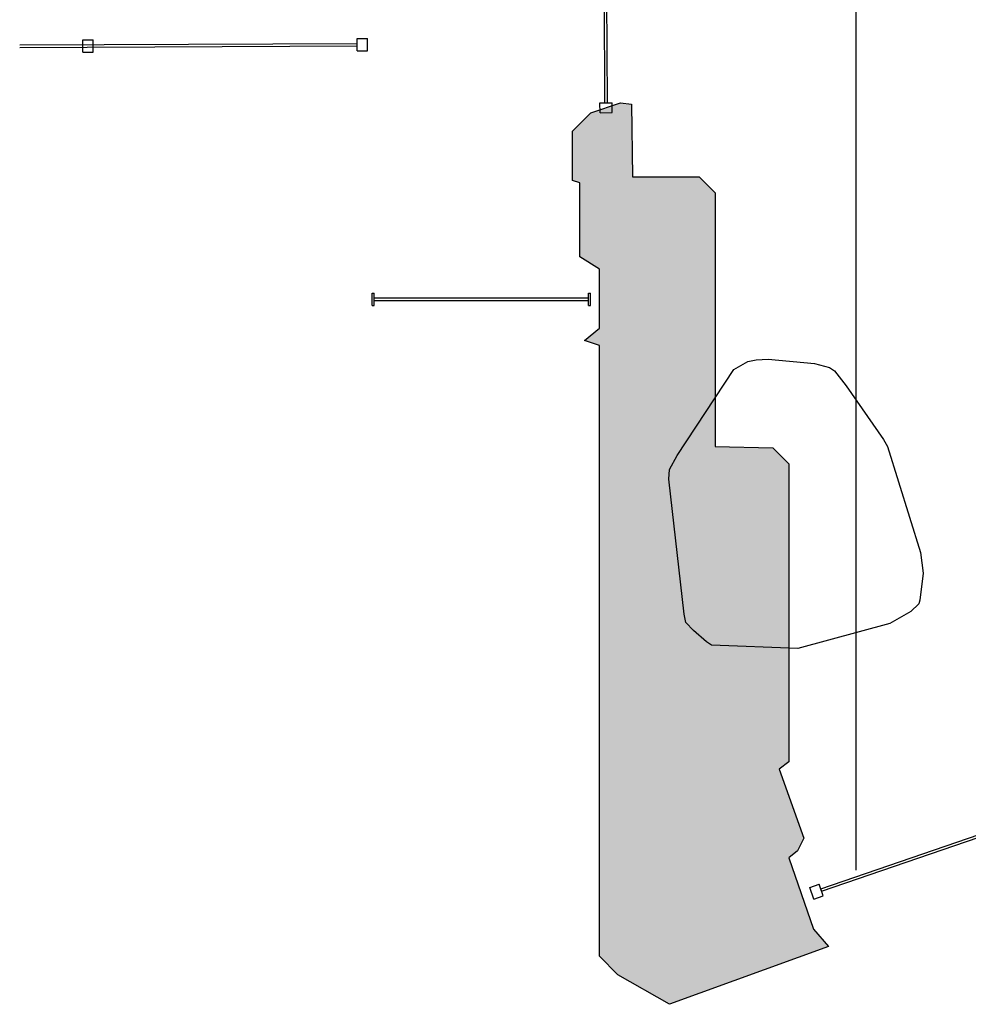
# Model space of a CAD drawing. Header units: millimetres. Extents: x -18533 to 137888, y -83624 to 7711.
# Tile 18 of 40: x 31650 to 35504, y -5185 to -1187. Entities that reach past the tile are written whole.
import ezdxf

# ---------------------------------------------------------------- set-up
doc = ezdxf.new("R2010")
doc.units = ezdxf.units.MM
for name, color, linetype in [('A-ARREDI', 9, 'Continuous'), ('A-MISURE', 40, 'Continuous'), ('A-MURI-ESISTENTI', 7, 'Continuous'), ('A-PARETI-VETRATE', 5, 'Continuous'), ('A-VETRINE', 4, 'Continuous')]:
    doc.layers.add(name, color=color, linetype=linetype)

msp = doc.modelspace()

# ---------------------------------------------------------------- hatches: boundary and pattern name
at = {"layer": 'A-MURI-ESISTENTI'}
msp.add_hatch(color=7, dxfattribs=at).paths.add_polyline_path([(34080, -5065), (34005, -4990), (34005, -2510), (33945, -2490), (34005, -2440), (34005, -2200), (33925, -2150), (33925, -1850), (33895, -1840), (33895, -1640), (33970, -1565), (34090, -1525), (34135, -1530), (34140, -1825), (34410, -1825), (34475, -1890), (34475, -2920), (34710, -2925), (34775, -2990), (34775, -4200), (34735, -4230), (34835, -4510), (34809, -4562), (34775, -4590), (34875, -4880), (34935, -4950), (34290, -5185), (34080, -5065)])

# ---------------------------------------------------------------- linework, layer by layer
at = {"layer": 'A-ARREDI'}
msp.add_lwpolyline([(35309.7, -3351), (35319.7, -3434.2), (35306.5, -3543.4), (35302.5, -3558.4), (35269.9, -3589.9), (35184.1, -3639.4), (34810.7, -3740.7), (34460, -3727.2), (34439.5, -3713.7), (34387.4, -3667.5), (34355.9, -3634.9), (34348.9, -3600.8), (34286.5, -3052.6), (34289, -3013.1), (34320.2, -2957), (34550.6, -2608), (34607.7, -2575), (34641.8, -2568.1), (34690.9, -2565.1), (34879.3, -2583.4), (34939.4, -2599.5), (34959.9, -2613), (35007.9, -2674.2), (35159, -2891.8), (35175.5, -2920.4), (35309.7, -3351)], close=True, dxfattribs=at)
msp.add_lwpolyline([(35309.7, -3351), (35319.7, -3434.2), (35306.5, -3543.4), (35302.5, -3558.4), (35269.9, -3589.9), (35184.1, -3639.4), (34810.7, -3740.7), (34460, -3727.2), (34439.5, -3713.7), (34387.4, -3667.5), (34355.9, -3634.9), (34348.9, -3600.8), (34286.5, -3052.6), (34289, -3013.1), (34320.2, -2957), (34550.6, -2608), (34607.7, -2575), (34641.8, -2568.1), (34690.9, -2565.1), (34879.3, -2583.4), (34939.4, -2599.5), (34959.9, -2613), (35007.9, -2674.2), (35159, -2891.8), (35175.5, -2920.4), (35309.7, -3351)], close=True, dxfattribs=at)
at = {"layer": 'A-MISURE'}
msp.add_line((35047.5, -4640.8), (35047.5, 3745), dxfattribs=at)
at = {"layer": 'A-MURI-ESISTENTI'}
msp.add_lwpolyline([(34080, -5065), (34005, -4990), (34005, -2510), (33945, -2490), (34005, -2440), (34005, -2200), (33925, -2150), (33925, -1850), (33895, -1840), (33895, -1640), (33970, -1565), (34090, -1525), (34135, -1530), (34140, -1825), (34410, -1825), (34475, -1890), (34475, -2920), (34710, -2925), (34775, -2990), (34775, -4200), (34735, -4230), (34835, -4510), (34809, -4562), (34775, -4590), (34875, -4880), (34935, -4950), (34290, -5185), (34080, -5065)], close=True, dxfattribs=at)
at = {"layer": 'A-PARETI-VETRATE'}
for p, q in [((34027.2, -1524.8), (34017.6, 555.2)), ((34037.2, -1524.7), (34027.6, 555.3)), ((31906.1, -1268.8), (31948.2, -1268.6)), ((31906.3, -1318.8), (31906.1, -1268.8)), ((31948.4, -1318.6), (31948.2, -1268.6)), ((33020.6, -1263.9), (33062.7, -1263.7)), ((33020.9, -1313.9), (33020.6, -1263.9)), ((33062.9, -1313.7), (33062.7, -1263.7)), ((31650, -1289.9), (33020.7, -1283.9)), ((31650, -1299.9), (33020.8, -1293.9)), ((31906.3, -1318.8), (31948.4, -1318.6)), ((33020.8, -1293.9), (33020.7, -1283.9)), ((33020.9, -1313.9), (33062.9, -1313.7)), ((34007.2, -1524.9), (34057.2, -1524.6)), ((34007.4, -1564.9), (34007.2, -1524.9)), ((34027.2, -1524.8), (34037.2, -1524.7)), ((34057.4, -1564.6), (34057.2, -1524.6)), ((34007.4, -1564.9), (34057.4, -1564.6))]:
    msp.add_line(p, q, dxfattribs=at)
at = {"layer": 'A-VETRINE'}
for p, q in [((33081.6, -2297), (33089.7, -2297)), ((33081.6, -2347), (33081.6, -2297)), ((33089.7, -2347), (33089.7, -2297)), ((33089.7, -2317), (33960.9, -2317)), ((33089.7, -2327), (33089.7, -2317)), ((33960.9, -2297), (33969, -2297)), ((33960.9, -2347), (33960.9, -2297)), ((33960.9, -2327), (33960.9, -2317)), ((33969, -2347), (33969, -2297)), ((33081.6, -2347), (33089.7, -2347)), ((33089.7, -2327), (33960.9, -2327)), ((33960.9, -2347), (33969, -2347)), ((34904.2, -4716.3), (37754.2, -3739.9)), ((34907.5, -4725.8), (37757.5, -3749.4)), ((34859.9, -4710.4), (34897.7, -4697.4)), ((34876.1, -4757.7), (34859.9, -4710.4)), ((34913.9, -4744.7), (34897.7, -4697.4)), ((34907.5, -4725.8), (34904.2, -4716.3)), ((34876.1, -4757.7), (34913.9, -4744.7))]:
    msp.add_line(p, q, dxfattribs=at)

doc.saveas('drawing.dxf')
